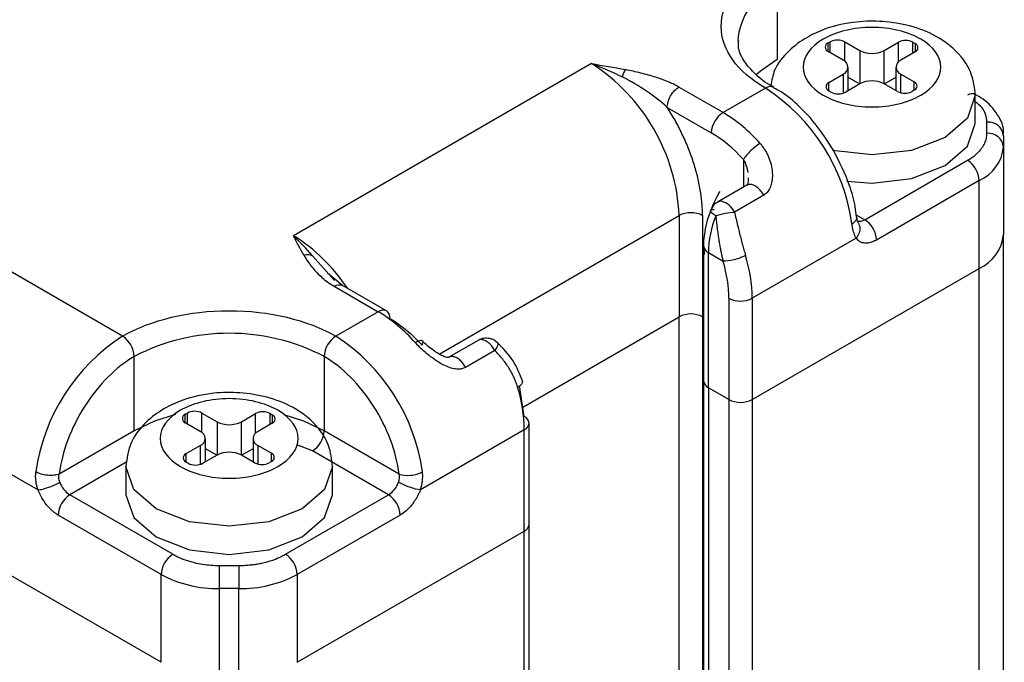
# Model space of a CAD drawing. Header units: inches. Extents: x 0.2 to 10.8, y 0.2 to 8.2.
# Tile 24 of 24: x 10.088 to 10.322, y 7.385 to 7.538. Entities that reach past the tile are written whole.
import ezdxf

# ---------------------------------------------------------------- set-up
doc = ezdxf.new("R2010")
doc.units = ezdxf.units.IN
doc.header["$MEASUREMENT"] = 0

msp = doc.modelspace()

# ---------------------------------------------------------------- linework, layer by layer
for p, q in [((10.26824379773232, 7.546133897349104), (10.26824379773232, 7.528452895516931)), ((10.28039888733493, 7.532363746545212), (10.28089888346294, 7.532652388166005)), ((10.28039888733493, 7.530354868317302), (10.28039888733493, 7.532363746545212)), ((10.28089888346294, 7.530066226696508), (10.28089888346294, 7.532652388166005)), ((10.28437873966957, 7.532652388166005), (10.28796298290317, 7.530583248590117)), ((10.28437873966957, 7.528020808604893), (10.28437873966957, 7.532652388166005)), ((10.28796298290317, 7.530583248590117), (10.28796298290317, 7.522640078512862)), ((10.29376274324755, 7.53058324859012), (10.2971369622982, 7.532531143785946)), ((10.29376274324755, 7.522640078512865), (10.29376274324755, 7.53058324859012)), ((10.2971369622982, 7.527840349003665), (10.2971369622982, 7.532531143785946)), ((10.30061681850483, 7.532531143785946), (10.30111681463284, 7.532242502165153)), ((10.30061681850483, 7.529944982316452), (10.30061681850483, 7.532531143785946)), ((10.30111681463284, 7.532242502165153), (10.30111681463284, 7.530233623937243)), ((10.28398313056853, 7.528285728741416), (10.28039888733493, 7.530354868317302)), ((10.30111681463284, 7.530233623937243), (10.29774259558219, 7.528285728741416)), ((10.22404962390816, 7.527451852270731), (10.15306055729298, 7.486470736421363)), ((10.28518430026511, 7.521035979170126), (10.28518430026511, 7.526611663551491)), ((10.29654142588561, 7.526611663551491), (10.29654142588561, 7.521035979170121)), ((10.28060891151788, 7.52298970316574), (10.28398313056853, 7.524937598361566)), ((10.28398313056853, 7.524937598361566), (10.28398313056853, 7.520436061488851)), ((10.28790336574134, 7.522605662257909), (10.28518430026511, 7.524175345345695)), ((10.29654142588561, 7.524175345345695), (10.29382236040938, 7.522605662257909)), ((10.29774259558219, 7.524937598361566), (10.30090679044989, 7.523110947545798)), ((10.29774259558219, 7.520501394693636), (10.29774259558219, 7.524937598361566)), ((10.11234623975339, 7.462565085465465), (10.01003846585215, 7.521626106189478)), ((10.25536832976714, 7.515800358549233), (10.24486541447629, 7.52186356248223)), ((10.26545991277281, 7.521626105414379), (10.25536832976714, 7.515800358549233)), ((10.28060891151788, 7.520980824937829), (10.28060891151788, 7.52298970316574)), ((10.28796298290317, 7.522640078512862), (10.28458876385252, 7.520692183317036)), ((10.29692693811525, 7.520813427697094), (10.29376274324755, 7.522640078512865)), ((10.30090679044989, 7.521102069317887), (10.30040679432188, 7.520813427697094)), ((10.30090679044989, 7.521102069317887), (10.30090679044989, 7.523110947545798)), ((10.28110890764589, 7.520692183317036), (10.28060891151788, 7.520980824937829)), ((10.31546916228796, 7.513216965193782), (10.31546916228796, 7.519914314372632)), ((10.24208144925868, 7.517041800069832), (10.2525844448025, 7.510978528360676)), ((10.31824456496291, 7.510860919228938), (10.31824456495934, 7.513499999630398)), ((10.32218156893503, 7.5102852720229), (10.32218156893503, 7.507646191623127)), ((10.32218156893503, 7.507646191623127), (10.32218156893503, 7.486750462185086)), ((10.26024009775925, 7.504596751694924), (10.26024010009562, 7.498044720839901)), ((10.2891229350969, 7.4902836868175), (10.31363206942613, 7.504432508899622)), ((10.26105566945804, 7.498515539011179), (10.254096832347, 7.494498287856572)), ((10.31641595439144, 7.499610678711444), (10.29190681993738, 7.485461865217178)), ((10.31641595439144, 7.478714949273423), (10.31641595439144, 7.499610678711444)), ((10.26505839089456, 7.496125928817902), (10.25809953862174, 7.492108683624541)), ((10.18776148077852, 7.458286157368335), (10.24492876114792, 7.491288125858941)), ((10.24492876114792, 7.491288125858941), (10.24492876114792, 7.467177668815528)), ((10.25049653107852, 7.491288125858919), (10.25049653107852, 7.46717766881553)), ((10.28708256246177, 7.49146156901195), (10.2891229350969, 7.4902836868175)), ((10.32218156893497, 7.489389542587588), (10.32218156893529, 7.486750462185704)), ((9.988413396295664, 7.485893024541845), (10.09221304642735, 7.425970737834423)), ((10.28708499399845, 7.485893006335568), (10.26232804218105, 7.471601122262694)), ((10.32218156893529, 7.019864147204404), (10.32218156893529, 7.486750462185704)), ((10.25073535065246, 7.484057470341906), (10.25076134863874, 7.484318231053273)), ((10.25073535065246, 7.484057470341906), (10.25073535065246, 7.451910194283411)), ((10.12154400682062, 7.384927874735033), (9.954465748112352, 7.481380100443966)), ((10.16282865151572, 7.475857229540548), (10.15758944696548, 7.481708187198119)), ((10.25188847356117, 7.482450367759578), (10.25536832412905, 7.480441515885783)), ((10.25188847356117, 7.450303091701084), (10.25188847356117, 7.482450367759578)), ((10.16476645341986, 7.474616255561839), (10.16114307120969, 7.477556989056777)), ((10.26232804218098, 7.44749066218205), (10.31641595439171, 7.478714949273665)), ((10.31641595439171, 7.018558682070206), (10.31641595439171, 7.478714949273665)), ((10.16274080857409, 7.474454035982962), (10.17324372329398, 7.468390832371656)), ((10.17521206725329, 7.468585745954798), (10.16470909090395, 7.474648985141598)), ((10.25676027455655, 7.471601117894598), (10.2567602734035, 7.447490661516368)), ((10.26232804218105, 7.471601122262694), (10.26232804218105, 7.447490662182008)), ((10.17324372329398, 7.468390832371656), (10.16315214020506, 7.462565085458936)), ((10.20769491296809, 7.445683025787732), (10.24492876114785, 7.46717766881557)), ((10.24492876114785, 7.004768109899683), (10.24492876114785, 7.46717766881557)), ((10.25073535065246, 7.46703980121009), (10.25049653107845, 7.46717766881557)), ((10.25049653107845, 7.46717766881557), (10.25049653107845, 7.005726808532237)), ((10.19704648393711, 7.46156382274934), (10.19006653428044, 7.457534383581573)), ((10.11513012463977, 7.440062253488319), (10.11513012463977, 7.457743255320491)), ((10.16036825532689, 7.457743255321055), (10.16036825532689, 7.440062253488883)), ((10.20102804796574, 7.459161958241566), (10.19406934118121, 7.455144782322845)), ((10.20804228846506, 7.443476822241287), (10.20689067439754, 7.450790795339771)), ((10.25073535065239, 7.45191019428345), (10.25073535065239, 6.982406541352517)), ((10.25676027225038, 7.447490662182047), (10.2518884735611, 7.450303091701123)), ((10.2518884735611, 7.450303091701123), (10.2518884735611, 6.983072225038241)), ((10.25676027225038, 7.447490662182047), (10.25676027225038, 6.985884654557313)), ((10.26232804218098, 7.44749066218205), (10.26232804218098, 6.989098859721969)), ((10.12728521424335, 7.443973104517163), (10.12778521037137, 7.444261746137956)), ((10.12728521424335, 7.441964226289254), (10.12728521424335, 7.443973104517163)), ((10.12778521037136, 7.441675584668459), (10.12778521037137, 7.444261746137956)), ((10.13126506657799, 7.444261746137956), (10.13484930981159, 7.442192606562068)), ((10.13126506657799, 7.439630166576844), (10.13126506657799, 7.444261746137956)), ((10.14064907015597, 7.442192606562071), (10.14402328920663, 7.444140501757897)), ((10.14402328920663, 7.439449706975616), (10.14402328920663, 7.444140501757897)), ((10.14750314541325, 7.444140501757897), (10.14800314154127, 7.443851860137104)), ((10.14750314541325, 7.441554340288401), (10.14750314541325, 7.444140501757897)), ((10.14800314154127, 7.443851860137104), (10.14800314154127, 7.441842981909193)), ((10.13086945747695, 7.439895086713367), (10.12728521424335, 7.441964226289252)), ((10.13484930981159, 7.442192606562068), (10.13484930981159, 7.434249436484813)), ((10.14064907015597, 7.434249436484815), (10.14064907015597, 7.442192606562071)), ((10.14800314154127, 7.441842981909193), (10.14462892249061, 7.439895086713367)), ((10.20919540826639, 7.417759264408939), (10.20919540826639, 7.441869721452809)), ((10.11513012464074, 7.440062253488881), (10.09725029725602, 7.429740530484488)), ((10.17824807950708, 7.4297404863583), (10.16036825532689, 7.440062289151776)), ((10.20804228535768, 7.440262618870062), (10.18328534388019, 7.425970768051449)), ((10.20804228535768, 7.416152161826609), (10.20804228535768, 7.440262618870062)), ((10.13207062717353, 7.432645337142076), (10.13207062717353, 7.438221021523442)), ((10.14342775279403, 7.438221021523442), (10.14342775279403, 7.432645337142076)), ((10.15758437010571, 7.435240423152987), (10.15388463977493, 7.436691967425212)), ((10.1274952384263, 7.43459906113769), (10.13086945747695, 7.436546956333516)), ((10.1274952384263, 7.432590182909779), (10.1274952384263, 7.43459906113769)), ((10.13086945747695, 7.436546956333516), (10.13086945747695, 7.432045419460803)), ((10.13478969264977, 7.43421502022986), (10.13207062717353, 7.435784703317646)), ((10.14342775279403, 7.435784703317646), (10.1407086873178, 7.43421502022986)), ((10.14462892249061, 7.436546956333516), (10.14779311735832, 7.434720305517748)), ((10.14462892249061, 7.432110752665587), (10.14462892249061, 7.436546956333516)), ((10.14779311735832, 7.432711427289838), (10.14779311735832, 7.434720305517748)), ((10.17567962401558, 7.424794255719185), (10.15758437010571, 7.435240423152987)), ((10.11340827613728, 7.432639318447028), (10.09981875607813, 7.424794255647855)), ((10.12799523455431, 7.432301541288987), (10.1274952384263, 7.432590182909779)), ((10.13484930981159, 7.434249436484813), (10.13147509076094, 7.432301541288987)), ((10.14381326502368, 7.432422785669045), (10.14064907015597, 7.434249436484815)), ((10.14779311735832, 7.432711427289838), (10.1472931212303, 7.432422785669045)), ((10.11314289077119, 7.431523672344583), (10.11314289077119, 7.424826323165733)), ((10.16235548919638, 7.424826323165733), (10.16235548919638, 7.431523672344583)), ((10.12432788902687, 7.410645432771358), (10.09981875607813, 7.424794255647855)), ((10.15117049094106, 7.41064543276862), (10.17567962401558, 7.424794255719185)), ((10.12154400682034, 7.405823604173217), (10.09703487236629, 7.419972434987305)), ((10.17846350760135, 7.419972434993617), (10.1539543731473, 7.40582361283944)), ((10.15395437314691, 7.384927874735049), (10.20804228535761, 7.416152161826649)), ((10.20804228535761, 6.957760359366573), (10.20804228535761, 7.416152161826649)), ((10.20919540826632, 6.958426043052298), (10.20919540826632, 7.417759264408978)), ((10.13546343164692, 7.402495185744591), (10.1354634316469, 7.407982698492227)), ((10.13546343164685, 7.407982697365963), (10.14003494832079, 7.407982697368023)), ((10.14003494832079, 7.407982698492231), (10.14003494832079, 7.402495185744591)), ((10.12154400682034, 7.384927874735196), (10.12154400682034, 7.405823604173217)), ((10.1539543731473, 7.40582361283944), (10.1539543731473, 7.384927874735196)), ((10.14003494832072, 7.402495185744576), (10.13546343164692, 7.402495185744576)), ((10.13546343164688, 7.381599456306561), (10.13546343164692, 7.402495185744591)), ((10.14003494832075, 7.381599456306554), (10.14003494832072, 7.402495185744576))]:
    msp.add_line(p, q)
at = {"flags": 128}
for points in [[(10.26824379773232, 7.528452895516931), (10.2642656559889, 7.525654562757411), (10.26320672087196, 7.52467466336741)], [(10.31546899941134, 7.519965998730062), (10.31546916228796, 7.519914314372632), (10.31359611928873, 7.514478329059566), (10.30826214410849, 7.50986992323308), (10.30027928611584, 7.506790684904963), (10.29086286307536, 7.505709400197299), (10.28144644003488, 7.506790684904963), (10.28142256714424, 7.506796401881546)], [(10.28482648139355, 7.499446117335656), (10.29086286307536, 7.499012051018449), (10.30027928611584, 7.500093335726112), (10.30826214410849, 7.50317257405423), (10.31359611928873, 7.507780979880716), (10.31546916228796, 7.513216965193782)], [(10.12495695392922, 7.443930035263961), (10.11997750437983, 7.442358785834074), (10.11513012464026, 7.440062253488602)], [(10.16036825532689, 7.440062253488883), (10.15552087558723, 7.442358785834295), (10.15082839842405, 7.443856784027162)], [(10.12034990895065, 7.421479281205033), (10.11501593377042, 7.426087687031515), (10.11314289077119, 7.431523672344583), (10.11314323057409, 7.431598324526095)], [(10.16235532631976, 7.431575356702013), (10.16235548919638, 7.431523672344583), (10.16048244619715, 7.426087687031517), (10.15514847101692, 7.421479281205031), (10.14716561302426, 7.418400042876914), (10.13774918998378, 7.41731875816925), (10.1283327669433, 7.418400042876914), (10.12034990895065, 7.421479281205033)], [(10.11314289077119, 7.424826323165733), (10.11501593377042, 7.419390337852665), (10.12034990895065, 7.414781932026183)], [(10.12034990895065, 7.414781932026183), (10.1283327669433, 7.411702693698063), (10.13774918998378, 7.4106214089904), (10.14716561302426, 7.411702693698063), (10.15514847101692, 7.414781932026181), (10.16048244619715, 7.419390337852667), (10.16235548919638, 7.424826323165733)]]:
    msp.add_lwpolyline(points, dxfattribs=at)
for centre, radius, start, end in [((10.27451693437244, 7.531769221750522), 0.01567469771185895, 113.5911711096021, 176.1459190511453), ((10.28263881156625, 7.529294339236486), 0.003782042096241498, 62.6096722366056, 117.3903277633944), ((10.29887689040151, 7.529173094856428), 0.003782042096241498, 62.6096722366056, 117.3903277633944), ((10.28078010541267, 7.531359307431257), 0.001074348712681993, 110.783420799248, 249.216579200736), ((10.29086286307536, 7.536179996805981), 0.00630340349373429, 242.6096722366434, 297.3903277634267), ((10.30073559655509, 7.531238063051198), 0.001074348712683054, 290.7834207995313, 69.21657920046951), ((10.28334776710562, 7.526611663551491), 0.001790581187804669, 290.7834207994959, 69.21657920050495), ((10.2983779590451, 7.526611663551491), 0.001790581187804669, 110.7834207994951, 249.2165792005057), ((10.19959757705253, 7.489225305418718), 0.04537809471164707, 2.605478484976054, 57.39452166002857), ((10.26660093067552, 7.520084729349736), 0.001917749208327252, 62.60990048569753, 126.5110385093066), ((10.24041029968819, 7.482890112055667), 0.04612982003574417, 8.006288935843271, 57.1102458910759), ((10.28099012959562, 7.521985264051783), 0.001074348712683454, 110.7834207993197, 249.2165792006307), ((10.29086286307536, 7.517043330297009), 0.006303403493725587, 62.60967223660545, 117.3903277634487), ((10.30052557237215, 7.522106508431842), 0.001074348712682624, 290.7834207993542, 69.21657920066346), ((10.2828488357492, 7.524050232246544), 0.003782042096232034, 242.609672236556, 297.3903277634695), ((10.29866686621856, 7.524171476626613), 0.003782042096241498, 242.6096722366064, 297.3903277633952), ((10.31478529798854, 7.518318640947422), 0.001980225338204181, 65.69288095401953, 125.6175774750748), ((10.25862860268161, 7.510703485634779), 0.006050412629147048, 122.605478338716, 177.3945215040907), ((10.23649986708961, 7.484185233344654), 0.03681759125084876, 41.20037978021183, 59.17050447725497), ((10.31857257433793, 7.509883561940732), 0.00363128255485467, 6.351336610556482, 95.18255357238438), ((10.318572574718, 7.507244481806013), 0.003631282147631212, 6.351333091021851, 95.18252932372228), ((10.31233005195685, 7.508628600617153), 0.009900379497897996, 294.3746582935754, 354.3052007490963), ((10.31037179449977, 7.499335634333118), 0.006050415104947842, 2.605575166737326, 57.39451404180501), ((10.25482101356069, 7.493193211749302), 0.001492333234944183, 81.41554540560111, 119.4695478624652), ((10.25385276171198, 7.490143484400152), 0.004679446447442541, 24.83238721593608, 75.25491412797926), ((10.24771264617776, 7.485915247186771), 0.006051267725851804, 62.60968680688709, 117.3903266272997), ((10.27729247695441, 7.481984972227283), 0.02540826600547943, 158.6399585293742, 178.9504718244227), ((10.28792757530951, 7.492016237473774), 0.002104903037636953, 255.5538208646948, 304.6034314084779), ((10.28586266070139, 7.485186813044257), 0.00605041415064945, 2.605512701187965, 57.39451422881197), ((10.13121487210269, 7.451205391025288), 0.04148347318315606, 33.26858297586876, 58.22318975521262), ((10.31233005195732, 7.4877328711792), 0.009900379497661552, 294.3746582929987, 354.3052007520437), ((10.25270565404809, 7.484253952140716), 0.001980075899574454, 185.69479925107, 245.6253417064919), ((10.22632195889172, 7.471158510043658), 0.03600880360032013, 0.7042799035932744, 17.19157758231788), ((10.25954415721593, 7.476973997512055), 0.006051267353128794, 242.6096722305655, 297.3903277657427), ((10.17439695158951, 7.466781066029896), 0.001980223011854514, 65.6928421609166, 125.6176161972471), ((10.15437526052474, 7.436775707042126), 0.03681759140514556, 41.20037978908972, 59.17050445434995), ((10.17415481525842, 7.467021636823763), 0.001887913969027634, 352.7435089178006, 55.94346332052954), ((10.24771264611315, 7.46180479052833), 0.006051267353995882, 62.60967223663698, 117.3903277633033), ((10.13739585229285, 7.423829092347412), 0.04612981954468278, 122.8897537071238, 171.9937112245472), ((10.10908596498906, 7.45746821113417), 0.006050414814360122, 2.605564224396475, 57.39451497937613), ((10.13774918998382, 7.414088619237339), 0.04916654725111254, 62.60967223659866, 117.3903277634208), ((10.16641241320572, 7.457468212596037), 0.006050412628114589, 122.6054783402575, 177.3945215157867), ((10.13810252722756, 7.423829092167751), 0.0461298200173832, 8.006288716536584, 57.11024589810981), ((10.25270565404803, 7.452106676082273), 0.001980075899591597, 185.6947992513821, 245.6253417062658), ((10.17203617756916, 7.439820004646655), 0.03600882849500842, 0.7043308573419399, 17.19157373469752), ((10.25954415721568, 7.452863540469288), 0.006051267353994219, 242.6096722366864, 297.3903277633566), ((10.1276664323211, 7.442968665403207), 0.001074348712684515, 110.7834207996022, 249.2165792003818), ((10.12952513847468, 7.440903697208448), 0.003782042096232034, 62.60967223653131, 117.3903277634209), ((10.14576321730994, 7.440782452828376), 0.003782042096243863, 62.60967223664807, 117.3903277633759), ((10.14762192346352, 7.442847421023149), 0.001074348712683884, 290.7834207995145, 69.21657920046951), ((10.13774918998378, 7.447789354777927), 0.006303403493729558, 242.6096722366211, 297.390327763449), ((10.20722510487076, 7.44167323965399), 0.001980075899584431, 5.694799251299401, 65.62534170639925), ((10.20722510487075, 7.442066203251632), 0.001980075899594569, 294.3746582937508, 354.3052007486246), ((10.13023409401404, 7.438221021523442), 0.0017905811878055, 290.7834207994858, 69.21657920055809), ((10.14526428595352, 7.438221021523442), 0.00179058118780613, 110.7834207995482, 249.2165792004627), ((10.15432409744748, 7.440337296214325), 0.006050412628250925, 302.6054783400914, 357.3945215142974), ((10.12787645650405, 7.433594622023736), 0.001074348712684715, 110.7834207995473, 249.2165792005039), ((10.13774918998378, 7.428652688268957), 0.006303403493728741, 62.60967223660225, 117.3903277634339), ((10.14741189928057, 7.433715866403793), 0.001074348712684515, 290.7834207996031, 69.21657920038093), ((10.12973516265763, 7.435659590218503), 0.003782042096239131, 242.6096722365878, 297.3903277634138), ((10.14555319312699, 7.435780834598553), 0.003782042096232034, 242.6096722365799, 297.3903277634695), ((10.10307758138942, 7.429882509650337), 0.006042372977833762, 200.2270517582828, 237.3620460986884), ((10.17242078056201, 7.429882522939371), 0.006042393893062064, 302.6380311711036, 339.7725634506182), ((10.1030790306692, 7.419697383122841), 0.006050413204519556, 122.6054937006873, 177.3944898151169), ((10.1724193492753, 7.419697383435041), 0.006050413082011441, 2.605479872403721, 57.39450387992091), ((10.20722510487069, 7.417955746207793), 0.001980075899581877, 294.3746582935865, 354.3052007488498), ((10.12758816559, 7.405548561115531), 0.006050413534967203, 122.6055138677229, 177.3945187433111), ((10.1479102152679, 7.405548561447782), 0.006050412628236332, 2.605478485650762, 57.39452165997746), ((10.13489629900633, 7.430893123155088), 0.02840359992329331, 241.9597608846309, 271.1440967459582), ((10.14060208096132, 7.430893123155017), 0.02840359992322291, 268.8559032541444, 298.0402391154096)]:
    msp.add_arc(centre, radius, start, end)
for points, knots in [([(10.26545991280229, 7.521626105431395), (10.25872282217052, 7.525515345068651), (10.2549376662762, 7.53079070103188), (10.2549376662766, 7.541791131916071), (10.25872282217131, 7.547066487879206), (10.26545991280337, 7.550955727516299)], [0, 0, 0, 0, 0.4999999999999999, 0.4999999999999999, 1, 1, 1, 1]), ([(10.31546916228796, 7.519914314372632), (10.31527830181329, 7.521627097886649), (10.31491680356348, 7.524871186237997), (10.31182529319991, 7.529955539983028), (10.30668167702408, 7.534073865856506), (10.3001083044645, 7.536562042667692), (10.29356060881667, 7.537632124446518), (10.28667359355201, 7.537540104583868), (10.28049252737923, 7.536185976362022), (10.27503268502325, 7.533701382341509), (10.27071531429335, 7.530438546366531), (10.26747684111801, 7.526468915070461), (10.26699973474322, 7.523452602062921), (10.2668042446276, 7.522216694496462)], [0, 0, 0, 0, 0.0864225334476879, 0.1636881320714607, 0.290393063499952, 0.3905292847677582, 0.4833301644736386, 0.5716649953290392, 0.6796591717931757, 0.7509508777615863, 0.8350218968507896, 0.9324016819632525, 1, 1, 1, 1]), ([(10.2792633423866, 7.519915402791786), (10.27618704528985, 7.521691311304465), (10.27445866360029, 7.524100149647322), (10.27445866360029, 7.529123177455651), (10.27618704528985, 7.531532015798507), (10.28233963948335, 7.535083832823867), (10.28651232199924, 7.536081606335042), (10.29521340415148, 7.536081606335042), (10.29938608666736, 7.535083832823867), (10.30553868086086, 7.531532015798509), (10.30726706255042, 7.529123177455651), (10.30726706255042, 7.524100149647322), (10.30553868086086, 7.521691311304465), (10.29938608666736, 7.518139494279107), (10.29521340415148, 7.517141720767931), (10.28651232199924, 7.517141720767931), (10.28233963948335, 7.518139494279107), (10.2792633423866, 7.519915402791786)], [0, 0, 0, 0, 0.125, 0.125, 0.25, 0.25, 0.375, 0.375, 0.5, 0.5, 0.625, 0.625, 0.75, 0.75, 0.875, 0.875, 1, 1, 1, 1]), ([(10.26746775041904, 7.521841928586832), (10.26731062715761, 7.521918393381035), (10.26551992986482, 7.522789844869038), (10.26298867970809, 7.524898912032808), (10.26025884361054, 7.52803658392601), (10.25893236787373, 7.530737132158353), (10.25906727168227, 7.532342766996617), (10.25911411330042, 7.532900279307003)], [0, 0, 0, 0, 0.02520633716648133, 0.2872707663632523, 0.5562116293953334, 0.8459067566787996, 1, 1, 1, 1]), ([(10.24486541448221, 7.521864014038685), (10.24456620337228, 7.522030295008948), (10.24395238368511, 7.52237141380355), (10.24294034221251, 7.522851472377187), (10.24183548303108, 7.523321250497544), (10.2406351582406, 7.523774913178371), (10.2386459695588, 7.524448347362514), (10.23580318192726, 7.525235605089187), (10.23331955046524, 7.525764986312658), (10.23208254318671, 7.526028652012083)], [0, 0, 0, 0, 0.08418521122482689, 0.1727026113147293, 0.2654033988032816, 0.3623111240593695, 0.4633852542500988, 0.7327315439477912, 0.9999999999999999, 0.9999999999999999, 0.9999999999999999, 0.9999999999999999]), ([(10.24208151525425, 7.517041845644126), (10.24065279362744, 7.518379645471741), (10.23896645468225, 7.519673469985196), (10.23533652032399, 7.522112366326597), (10.23338428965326, 7.523258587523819), (10.23136231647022, 7.524296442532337)], [0, 0, 0, 0, 0.5, 0.5, 1, 1, 1, 1]), ([(10.24208151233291, 7.517041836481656), (10.24208150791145, 7.517420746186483), (10.2421413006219, 7.517864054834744), (10.24241263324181, 7.518812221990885), (10.24262509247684, 7.519315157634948), (10.24316868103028, 7.520256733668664), (10.24349797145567, 7.520692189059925), (10.2441833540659, 7.521401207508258), (10.24453732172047, 7.521674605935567), (10.24486541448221, 7.521864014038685)], [0, 0, 0, 0, 0.25, 0.25, 0.5, 0.5, 0.75, 0.75, 1, 1, 1, 1]), ([(10.28166586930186, 7.506871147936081), (10.27990577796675, 7.509573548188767), (10.27744742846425, 7.513348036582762), (10.27306130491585, 7.517758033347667), (10.27014355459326, 7.52027811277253), (10.26801198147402, 7.52138218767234), (10.26741621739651, 7.521690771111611)], [0, 0, 0, 0, 0.4367877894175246, 0.6100689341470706, 0.891016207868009, 1, 1, 1, 1]), ([(10.32209986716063, 7.510431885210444), (10.32212403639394, 7.51056392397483), (10.32243527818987, 7.512264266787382), (10.32085677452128, 7.515530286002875), (10.31823150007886, 7.518597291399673), (10.31590262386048, 7.519865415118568), (10.31514976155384, 7.520275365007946)], [0, 0, 0, 0, 0.03304425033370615, 0.425530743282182, 0.8142897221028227, 1, 1, 1, 1]), ([(10.25049653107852, 7.491288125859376), (10.25048999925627, 7.491782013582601), (10.25047695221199, 7.492768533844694), (10.25037083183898, 7.494293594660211), (10.25020119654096, 7.495847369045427), (10.24987964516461, 7.49798017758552), (10.24930297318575, 7.500724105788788), (10.24833324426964, 7.504080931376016), (10.24710583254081, 7.50745063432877), (10.24563914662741, 7.510759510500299), (10.24397692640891, 7.513984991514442), (10.242713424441, 7.516022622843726), (10.24208144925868, 7.517041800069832)], [0, 0, 0, 0, 0.06182503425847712, 0.1234929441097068, 0.1851828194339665, 0.2470735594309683, 0.3734705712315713, 0.5000441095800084, 0.6264411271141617, 0.753014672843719, 0.8764635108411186, 1, 1, 1, 1]), ([(10.31824456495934, 7.513499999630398), (10.31809751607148, 7.514720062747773), (10.31788255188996, 7.51650361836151), (10.31604858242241, 7.517900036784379), (10.31546916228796, 7.518341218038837)], [0, 0, 0, 0, 0.6840622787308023, 1, 1, 1, 1]), ([(10.31363207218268, 7.504432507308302), (10.31391880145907, 7.504605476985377), (10.31448969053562, 7.504949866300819), (10.31525229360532, 7.50551201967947), (10.31593822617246, 7.506103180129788), (10.31654116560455, 7.506726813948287), (10.31717523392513, 7.507521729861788), (10.31775138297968, 7.508500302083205), (10.31816912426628, 7.509670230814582), (10.31821934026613, 7.510462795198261), (10.31824456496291, 7.510860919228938)], [0, 0, 0, 0, 0.1005777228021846, 0.2002541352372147, 0.2996511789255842, 0.3993960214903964, 0.5001093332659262, 0.6671294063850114, 0.8327911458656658, 0.9999999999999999, 0.9999999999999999, 0.9999999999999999, 0.9999999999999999]), ([(10.26420169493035, 7.508436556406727), (10.26381183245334, 7.508211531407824), (10.26336957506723, 7.507908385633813), (10.26249341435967, 7.507214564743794), (10.2620630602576, 7.506826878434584), (10.26132027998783, 7.506076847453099), (10.26100843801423, 7.50571637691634), (10.26052756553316, 7.505087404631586), (10.26035683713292, 7.504818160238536), (10.26024002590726, 7.50459671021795)], [0, 0, 0, 0, 0.25, 0.25, 0.5, 0.5, 0.75, 0.75, 1, 1, 1, 1]), ([(10.26420181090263, 7.50843677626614), (10.26440622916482, 7.5081972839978), (10.26481564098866, 7.507717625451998), (10.26534945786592, 7.506939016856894), (10.2658230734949, 7.506119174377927), (10.26623010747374, 7.505254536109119), (10.26668553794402, 7.504047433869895), (10.2670677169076, 7.502493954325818), (10.26718233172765, 7.500708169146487), (10.26701135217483, 7.49911212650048), (10.2665805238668, 7.497809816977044), (10.26594453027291, 7.496763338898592), (10.26534823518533, 7.49633441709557), (10.26505839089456, 7.496125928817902)], [0, 0, 0, 0, 0.06560683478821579, 0.1313983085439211, 0.1977310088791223, 0.2649529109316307, 0.3333984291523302, 0.4715385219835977, 0.6046761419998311, 0.7184528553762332, 0.8219687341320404, 0.9134634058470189, 1, 1, 1, 1]), ([(10.287148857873, 7.490928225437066), (10.28706403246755, 7.491743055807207), (10.28681052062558, 7.494178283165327), (10.28529394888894, 7.499638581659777), (10.28306958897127, 7.504072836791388), (10.28166586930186, 7.506871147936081)], [0, 0, 0, 0, 0.1564891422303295, 0.46768831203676, 1, 1, 1, 1]), ([(10.26139125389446, 7.500258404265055), (10.26138664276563, 7.499994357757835), (10.26137756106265, 7.499474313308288), (10.26125827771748, 7.498901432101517), (10.26113575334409, 7.498658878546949), (10.26119655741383, 7.498653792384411), (10.26120708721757, 7.498652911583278)], [0, 0, 0, 0, 0.324541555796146, 0.6391905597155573, 0.9375164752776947, 1, 1, 1, 1]), ([(10.2650583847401, 7.496125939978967), (10.26485148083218, 7.496460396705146), (10.26443767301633, 7.497129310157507), (10.26364416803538, 7.497927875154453), (10.26280557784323, 7.498488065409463), (10.2619944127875, 7.498727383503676), (10.26139222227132, 7.498720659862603), (10.26114401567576, 7.498531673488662), (10.26107690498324, 7.498480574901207)], [0, 0, 0, 0, 0.1861995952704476, 0.3723991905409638, 0.5585987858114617, 0.7447983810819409, 0.93099797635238, 0.9999999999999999, 0.9999999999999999, 0.9999999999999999, 0.9999999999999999]), ([(10.25452360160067, 7.497000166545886), (10.25340282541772, 7.494730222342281), (10.25184604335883, 7.491577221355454), (10.25088151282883, 7.4869287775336), (10.2505470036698, 7.484136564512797), (10.25088064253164, 7.482449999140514), (10.25096169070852, 7.482040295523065)], [0, 0, 0, 0, 0.4508077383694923, 0.626181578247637, 0.9091913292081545, 1, 1, 1, 1]), ([(10.25412136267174, 7.494429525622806), (10.2539449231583, 7.494350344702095), (10.25351304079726, 7.494156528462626), (10.25288553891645, 7.493487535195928), (10.25257713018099, 7.492857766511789), (10.25239132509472, 7.492478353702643)], [0, 0, 0, 0, 0.215431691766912, 0.5273260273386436, 1, 1, 1, 1]), ([(10.25362950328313, 7.49123935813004), (10.25330852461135, 7.49144480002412), (10.2526665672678, 7.491855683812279), (10.25229680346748, 7.492284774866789), (10.25241383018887, 7.49241176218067), (10.25244640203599, 7.492447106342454)], [0, 0, 0, 0, 0.4191691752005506, 0.8383383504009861, 0.9999999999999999, 0.9999999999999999, 0.9999999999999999, 0.9999999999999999]), ([(10.25244640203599, 7.492447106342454), (10.25246385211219, 7.492517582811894), (10.25250970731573, 7.492702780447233), (10.25298615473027, 7.492698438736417), (10.25328129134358, 7.492695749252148)], [0, 0, 0, 0, 0.3805473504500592, 1, 1, 1, 1]), ([(10.25362950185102, 7.491239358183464), (10.25368170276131, 7.490743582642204), (10.25378380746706, 7.489773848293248), (10.25395769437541, 7.488345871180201), (10.25414075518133, 7.486985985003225), (10.25433288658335, 7.485698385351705), (10.25453190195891, 7.48448752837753), (10.25473595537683, 7.483356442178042), (10.25494363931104, 7.4823079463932), (10.25515160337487, 7.48134097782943), (10.25529776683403, 7.480734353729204), (10.25536832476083, 7.480441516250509)], [0, 0, 0, 0, 0.1351367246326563, 0.2643267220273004, 0.3875657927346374, 0.5048216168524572, 0.616065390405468, 0.721253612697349, 0.820337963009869, 0.913271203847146, 1, 1, 1, 1]), ([(10.25362950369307, 7.491239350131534), (10.25424180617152, 7.49144856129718), (10.25506467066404, 7.491662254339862), (10.25670621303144, 7.491975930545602), (10.25749771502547, 7.492072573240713), (10.2580995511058, 7.492108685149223)], [0, 0, 0, 0, 0.5, 0.5, 1, 1, 1, 1]), ([(10.25809953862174, 7.492108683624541), (10.2582241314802, 7.49157065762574), (10.25846950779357, 7.490511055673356), (10.25884408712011, 7.488932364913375), (10.25921677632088, 7.487400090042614), (10.25958918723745, 7.485916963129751), (10.25996264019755, 7.484488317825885), (10.26033727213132, 7.483114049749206), (10.26059472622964, 7.482235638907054), (10.26072195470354, 7.481801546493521)], [0, 0, 0, 0, 0.1556144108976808, 0.3064709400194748, 0.4528460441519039, 0.5950423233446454, 0.733389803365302, 0.868246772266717, 1, 1, 1, 1]), ([(10.28609048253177, 7.489315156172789), (10.28640186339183, 7.489539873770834), (10.28702462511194, 7.489989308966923), (10.28734937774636, 7.490561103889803), (10.28723570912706, 7.490816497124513), (10.28722584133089, 7.490838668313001)], [0, 0, 0, 0, 0.4773122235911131, 0.9546244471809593, 1, 1, 1, 1]), ([(10.28780908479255, 7.489230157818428), (10.28769029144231, 7.489396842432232), (10.28744537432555, 7.489740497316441), (10.28731605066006, 7.490477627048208), (10.28724945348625, 7.490857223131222)], [0, 0, 0, 0, 0.4850349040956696, 1, 1, 1, 1]), ([(10.28708499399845, 7.485893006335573), (10.28698975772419, 7.486071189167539), (10.28679976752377, 7.486426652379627), (10.28656460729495, 7.487050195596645), (10.28636699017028, 7.487737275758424), (10.28620545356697, 7.488490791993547), (10.28612907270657, 7.48903845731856), (10.28609048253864, 7.489315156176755)], [0, 0, 0, 0, 0.1984665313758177, 0.3959278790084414, 0.5941708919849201, 0.7949615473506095, 1, 1, 1, 1]), ([(10.28773936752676, 7.489207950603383), (10.28783585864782, 7.488973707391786), (10.2880885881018, 7.48836017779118), (10.28789300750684, 7.487136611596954), (10.2873543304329, 7.486307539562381), (10.28708499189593, 7.485893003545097)], [0, 0, 0, 0, 0.2359381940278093, 0.6179690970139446, 1, 1, 1, 1]), ([(10.29190681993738, 7.485461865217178), (10.29171119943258, 7.485355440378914), (10.2913227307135, 7.485144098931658), (10.29074815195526, 7.484919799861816), (10.29018831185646, 7.484768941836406), (10.28964291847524, 7.484697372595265), (10.28886457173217, 7.484707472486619), (10.28790489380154, 7.484965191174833), (10.28735883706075, 7.485583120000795), (10.28708499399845, 7.485893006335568)], [0, 0, 0, 0, 0.1007419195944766, 0.2000561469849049, 0.2990521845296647, 0.3988501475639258, 0.5005436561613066, 0.7495266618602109, 1, 1, 1, 1]), ([(10.1555257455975, 7.481833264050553), (10.15582194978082, 7.481357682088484), (10.15641764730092, 7.48040123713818), (10.15745902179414, 7.478989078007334), (10.15859480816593, 7.477699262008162), (10.15983037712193, 7.476526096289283), (10.16114097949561, 7.475448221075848), (10.16219906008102, 7.474790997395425), (10.16274080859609, 7.474454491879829)], [0, 0, 0, 0, 0.1774792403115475, 0.3569292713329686, 0.5385466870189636, 0.6851539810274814, 0.8387954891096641, 1, 1, 1, 1]), ([(10.26072195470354, 7.481801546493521), (10.25999313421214, 7.481380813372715), (10.25899185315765, 7.480989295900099), (10.25700972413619, 7.480485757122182), (10.25604108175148, 7.480376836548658), (10.25536832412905, 7.480441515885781)], [0, 0, 0, 0, 0.5, 0.5, 1, 1, 1, 1]), ([(10.11234623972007, 7.462565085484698), (10.1190833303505, 7.466454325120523), (10.12822150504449, 7.468639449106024), (10.14727687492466, 7.468639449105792), (10.15641504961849, 7.46645432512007), (10.16315214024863, 7.462565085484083)], [0, 0, 0, 0, 0.5, 0.5, 1, 1, 1, 1]), ([(10.1836370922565, 7.461505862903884), (10.18346573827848, 7.461523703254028), (10.18310432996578, 7.461561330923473), (10.18243118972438, 7.461211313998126), (10.18207720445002, 7.461027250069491)], [0, 0, 0, 0, 0.4741284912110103, 0.9999999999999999, 0.9999999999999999, 0.9999999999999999, 0.9999999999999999]), ([(10.19406932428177, 7.455144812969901), (10.19391341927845, 7.455064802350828), (10.1935999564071, 7.454903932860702), (10.19307887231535, 7.454763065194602), (10.19252166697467, 7.454696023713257), (10.19169094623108, 7.454714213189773), (10.1905370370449, 7.454953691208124), (10.18901845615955, 7.45557215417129), (10.18738294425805, 7.456484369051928), (10.18581261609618, 7.457589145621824), (10.18440147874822, 7.458733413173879), (10.18316801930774, 7.45985600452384), (10.18243955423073, 7.460638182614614), (10.18207720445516, 7.461027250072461)], [0, 0, 0, 0, 0.04285437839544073, 0.08616308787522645, 0.1306895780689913, 0.1771372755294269, 0.280708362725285, 0.3947382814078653, 0.5280667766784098, 0.6666162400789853, 0.779956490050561, 0.890546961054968, 1, 1, 1, 1]), ([(10.19033286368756, 7.457655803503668), (10.19026924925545, 7.457622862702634), (10.19013169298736, 7.457551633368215), (10.18982578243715, 7.457495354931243), (10.18907799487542, 7.457594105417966), (10.18767525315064, 7.458279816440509), (10.18565067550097, 7.459634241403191), (10.18429841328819, 7.460915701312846), (10.18360233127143, 7.461575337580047)], [0, 0, 0, 0, 0.02819827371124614, 0.06097436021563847, 0.149310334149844, 0.3963675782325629, 0.6892779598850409, 1, 1, 1, 1]), ([(10.18368343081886, 7.460401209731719), (10.18378804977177, 7.460661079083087), (10.18399728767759, 7.461180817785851), (10.18390183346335, 7.461527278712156), (10.18365885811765, 7.461507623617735), (10.1836370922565, 7.461505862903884)], [0, 0, 0, 0, 0.4765547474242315, 0.9531094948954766, 1, 1, 1, 1]), ([(10.20102804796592, 7.459161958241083), (10.20082115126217, 7.459496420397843), (10.20040735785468, 7.460165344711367), (10.1996138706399, 7.460963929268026), (10.19877529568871, 7.461524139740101), (10.19796414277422, 7.46176347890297), (10.19736195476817, 7.461756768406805), (10.19711374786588, 7.461567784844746), (10.19704663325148, 7.461516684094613)], [0, 0, 0, 0, 0.1861985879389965, 0.3723971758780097, 0.5585957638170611, 0.7447943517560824, 0.9309929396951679, 1, 1, 1, 1]), ([(10.20155928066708, 7.461048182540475), (10.20130693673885, 7.461272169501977), (10.20085598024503, 7.461672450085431), (10.19987271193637, 7.462021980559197), (10.19872262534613, 7.462130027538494), (10.19765156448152, 7.461949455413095), (10.19716576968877, 7.461587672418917), (10.19705403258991, 7.461504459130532)], [0, 0, 0, 0, 0.2052103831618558, 0.366725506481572, 0.629645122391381, 0.9148151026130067, 1, 1, 1, 1]), ([(10.20767151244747, 7.451705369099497), (10.20698721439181, 7.453460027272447), (10.20563494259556, 7.456927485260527), (10.20298069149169, 7.459659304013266), (10.20166958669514, 7.461008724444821)], [0, 0, 0, 0, 0.5060358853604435, 1, 1, 1, 1]), ([(10.11513012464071, 7.45774327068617), (10.11081362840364, 7.455251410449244), (10.10663882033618, 7.451059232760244), (10.1000815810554, 7.440789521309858), (10.09791438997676, 7.435049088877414), (10.09725029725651, 7.429740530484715)], [0, 0, 0, 0, 0.5, 0.5, 1, 1, 1, 1]), ([(10.17824807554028, 7.429740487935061), (10.17758399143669, 7.435049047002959), (10.17541680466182, 7.440789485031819), (10.16885956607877, 7.451059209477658), (10.16468475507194, 7.455251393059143), (10.16036825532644, 7.457743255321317)], [0, 0, 0, 0, 0.5000000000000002, 0.5000000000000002, 1, 1, 1, 1]), ([(10.19406925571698, 7.455144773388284), (10.19386243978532, 7.45547906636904), (10.19344880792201, 7.456147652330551), (10.19265400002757, 7.456948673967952), (10.19182037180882, 7.457499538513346), (10.19099887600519, 7.457771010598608), (10.19054246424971, 7.457683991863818), (10.19031769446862, 7.457641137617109)], [0, 0, 0, 0, 0.201193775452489, 0.4023875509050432, 0.6035813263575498, 0.8047751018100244, 1, 1, 1, 1]), ([(10.20643619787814, 7.450463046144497), (10.20631631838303, 7.450837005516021), (10.20607412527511, 7.451592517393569), (10.20560894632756, 7.452705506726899), (10.2050644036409, 7.453814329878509), (10.20443203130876, 7.454914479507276), (10.20371340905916, 7.456004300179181), (10.20290598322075, 7.457079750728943), (10.20201443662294, 7.458142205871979), (10.2013598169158, 7.458818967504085), (10.20102804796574, 7.459161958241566)], [0, 0, 0, 0, 0.1151252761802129, 0.2325881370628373, 0.3526511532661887, 0.4755602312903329, 0.6015446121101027, 0.7308171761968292, 0.8635749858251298, 1, 1, 1, 1]), ([(10.20643617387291, 7.450463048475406), (10.20675327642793, 7.450668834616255), (10.20724108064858, 7.450985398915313), (10.2075595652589, 7.45138777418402), (10.20767366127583, 7.451622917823), (10.20764216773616, 7.451734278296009), (10.20763358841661, 7.451764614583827)], [0, 0, 0, 0, 0.4359415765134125, 0.6706162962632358, 0.9102708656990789, 1, 1, 1, 1]), ([(10.16235548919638, 7.431523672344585), (10.16216462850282, 7.43323645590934), (10.16180312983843, 7.436480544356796), (10.15871162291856, 7.441564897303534), (10.15356798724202, 7.445683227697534), (10.14699467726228, 7.448171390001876), (10.14044678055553, 7.449241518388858), (10.1335605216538, 7.449149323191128), (10.12737645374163, 7.447795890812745), (10.1219250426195, 7.445309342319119), (10.11757233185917, 7.442054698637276), (10.11394310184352, 7.437365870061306), (10.11342048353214, 7.433550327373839), (10.11314289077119, 7.431523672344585)], [0, 0, 0, 0, 0.08288145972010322, 0.1569811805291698, 0.2784945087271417, 0.3745277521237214, 0.4635262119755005, 0.5482416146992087, 0.6518108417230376, 0.7201814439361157, 0.8008077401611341, 0.8941974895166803, 1, 1, 1, 1]), ([(10.12614966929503, 7.431524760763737), (10.12307337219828, 7.433300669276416), (10.12134499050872, 7.435709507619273), (10.12134499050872, 7.440732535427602), (10.12307337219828, 7.443141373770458), (10.12922596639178, 7.446693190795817), (10.13339864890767, 7.447690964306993), (10.1420997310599, 7.447690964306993), (10.14627241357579, 7.446693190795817), (10.15242500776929, 7.44314137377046), (10.15415338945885, 7.440732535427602), (10.15415338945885, 7.435709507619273), (10.15242500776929, 7.433300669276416), (10.14627241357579, 7.429748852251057), (10.1420997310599, 7.428751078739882), (10.13339864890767, 7.428751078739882), (10.12922596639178, 7.429748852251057), (10.12614966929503, 7.431524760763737)], [0, 0, 0, 0, 0.125, 0.125, 0.25, 0.25, 0.375, 0.375, 0.5, 0.5, 0.625, 0.625, 0.75, 0.75, 0.875, 0.875, 1, 1, 1, 1]), ([(10.09221304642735, 7.425970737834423), (10.092121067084, 7.426256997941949), (10.09193757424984, 7.426828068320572), (10.09175882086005, 7.427690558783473), (10.0916572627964, 7.428550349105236), (10.09163411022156, 7.429410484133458), (10.09168829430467, 7.429970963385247), (10.09171566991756, 7.430254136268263)], [0, 0, 0, 0, 0.1984665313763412, 0.3959278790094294, 0.5941708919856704, 0.7949615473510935, 1, 1, 1, 1]), ([(10.09725036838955, 7.429740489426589), (10.09692619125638, 7.42961163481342), (10.096516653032, 7.429507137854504), (10.09556812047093, 7.4293946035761), (10.09503030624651, 7.429387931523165), (10.09394964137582, 7.429488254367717), (10.09341044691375, 7.429594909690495), (10.09245702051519, 7.429884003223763), (10.09204400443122, 7.430064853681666), (10.09171594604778, 7.430254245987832)], [0, 0, 0, 0, 0.25, 0.25, 0.5, 0.5, 0.75, 0.75, 1, 1, 1, 1]), ([(10.17824807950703, 7.429740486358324), (10.17896822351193, 7.429454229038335), (10.17998396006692, 7.429342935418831), (10.18203310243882, 7.429533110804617), (10.18305389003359, 7.429833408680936), (10.18378271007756, 7.430254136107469)], [0, 0, 0, 0, 0.5, 0.5, 1, 1, 1, 1]), ([(10.18328515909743, 7.425970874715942), (10.18338118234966, 7.426271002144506), (10.18357151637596, 7.42686590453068), (10.18374872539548, 7.427755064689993), (10.18384367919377, 7.428619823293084), (10.18386115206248, 7.429455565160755), (10.18380846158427, 7.429990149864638), (10.18378243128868, 7.430254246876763)], [0, 0, 0, 0, 0.2080864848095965, 0.4124619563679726, 0.6127736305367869, 0.8087013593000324, 0.9999999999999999, 0.9999999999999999, 0.9999999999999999, 0.9999999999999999]), ([(10.09221323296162, 7.425970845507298), (10.09249733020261, 7.425996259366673), (10.09286363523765, 7.426058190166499), (10.09372847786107, 7.42626789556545), (10.09422609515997, 7.42641603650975), (10.09524042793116, 7.42677191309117), (10.09575371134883, 7.426978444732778), (10.09667407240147, 7.427395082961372), (10.09707982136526, 7.427604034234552), (10.09740790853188, 7.427793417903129)], [0, 0, 0, 0, 0.25, 0.25, 0.5, 0.5, 0.75, 0.75, 1, 1, 1, 1]), ([(10.18328534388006, 7.425970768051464), (10.18265415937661, 7.426027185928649), (10.18172683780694, 7.426256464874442), (10.1798035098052, 7.426931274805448), (10.17881934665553, 7.427372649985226), (10.17809052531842, 7.427793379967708)], [0, 0, 0, 0, 0.5, 0.5, 1, 1, 1, 1]), ([(10.09703487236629, 7.419972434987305), (10.09683925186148, 7.420091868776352), (10.09645078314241, 7.420329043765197), (10.09587620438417, 7.420768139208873), (10.09531636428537, 7.421263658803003), (10.09477097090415, 7.421821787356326), (10.09399262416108, 7.422730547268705), (10.09303294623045, 7.424096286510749), (10.09248688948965, 7.425344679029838), (10.09221304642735, 7.425970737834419)], [0, 0, 0, 0, 0.100741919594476, 0.2000561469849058, 0.299052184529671, 0.3988501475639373, 0.50054365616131, 0.7495266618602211, 1, 1, 1, 1]), ([(10.18328534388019, 7.425970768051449), (10.18318265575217, 7.425719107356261), (10.18297873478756, 7.425219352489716), (10.18261090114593, 7.424486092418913), (10.1822017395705, 7.423776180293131), (10.18174659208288, 7.42308964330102), (10.18101286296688, 7.422117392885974), (10.17992425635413, 7.420935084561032), (10.17895139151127, 7.420293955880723), (10.17846350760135, 7.419972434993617)], [0, 0, 0, 0, 0.10074193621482, 0.2000561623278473, 0.2990521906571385, 0.3988501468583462, 0.5005436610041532, 0.7495266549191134, 1, 1, 1, 1]), ([(10.12432788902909, 7.410645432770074), (10.12462751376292, 7.410479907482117), (10.12522407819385, 7.410150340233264), (10.1261978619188, 7.40971009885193), (10.12722189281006, 7.409314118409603), (10.12830217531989, 7.408966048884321), (10.12967915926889, 7.408600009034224), (10.13137427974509, 7.408267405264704), (10.13340087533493, 7.408026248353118), (10.13477378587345, 7.40799725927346), (10.13546343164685, 7.407982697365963)], [0, 0, 0, 0, 0.1005777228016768, 0.2002541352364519, 0.2996511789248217, 0.3993960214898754, 0.5001093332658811, 0.6671294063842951, 0.8327911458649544, 1, 1, 1, 1]), ([(10.14003494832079, 7.407982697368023), (10.14044956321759, 7.407987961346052), (10.14127507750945, 7.407998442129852), (10.14250288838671, 7.408084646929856), (10.14371201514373, 7.408222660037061), (10.1449022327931, 7.408417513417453), (10.14632426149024, 7.408720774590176), (10.14793029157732, 7.409177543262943), (10.14965869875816, 7.409834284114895), (10.15066500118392, 7.410374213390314), (10.15117049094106, 7.41064543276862)], [0, 0, 0, 0, 0.1005777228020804, 0.2002541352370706, 0.299651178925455, 0.3993960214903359, 0.5001093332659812, 0.6671294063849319, 0.832791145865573, 1, 1, 1, 1])]:
    msp.add_open_spline(points, degree=3, knots=knots)
for points in [[(10.22404973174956, 7.527451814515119), (10.22673356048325, 7.527008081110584), (10.22941977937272, 7.526565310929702), (10.23208254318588, 7.526028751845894)], [(10.22404973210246, 7.527451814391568), (10.22652395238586, 7.526585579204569), (10.22898852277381, 7.525507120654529), (10.23136227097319, 7.524296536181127)], [(10.23208253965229, 7.526028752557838), (10.23183166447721, 7.52561381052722), (10.23157093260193, 7.524986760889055), (10.23136227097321, 7.524296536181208)], [(10.26024011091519, 7.504596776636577), (10.25784318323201, 7.507272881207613), (10.25522978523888, 7.509451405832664), (10.25258444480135, 7.510978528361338)], [(10.26024002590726, 7.50459671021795), (10.26077840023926, 7.503705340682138), (10.26112817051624, 7.502628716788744), (10.26129037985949, 7.501511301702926)], [(10.15552569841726, 7.481833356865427), (10.15459622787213, 7.483370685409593), (10.15382920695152, 7.48492137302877), (10.15306055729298, 7.486470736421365)], [(10.15758941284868, 7.481708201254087), (10.15609012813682, 7.483423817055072), (10.15456111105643, 7.485042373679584), (10.15306055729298, 7.486470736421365)], [(10.15758930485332, 7.481707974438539), (10.1570343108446, 7.481916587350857), (10.1562999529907, 7.481989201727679), (10.1555257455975, 7.481833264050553)], [(10.25676027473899, 7.471601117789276), (10.25676027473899, 7.4743598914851), (10.25628718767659, 7.477364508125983), (10.25536832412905, 7.480441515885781)], [(10.16274074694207, 7.474454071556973), (10.16346949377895, 7.474874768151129), (10.16419375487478, 7.474946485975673), (10.16470909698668, 7.474648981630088)], [(10.17602760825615, 7.466783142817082), (10.1786730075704, 7.465255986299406), (10.18128646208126, 7.463077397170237), (10.18368343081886, 7.460401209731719)], [(10.20173422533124, 7.460583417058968), (10.20165840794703, 7.460216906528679), (10.20137874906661, 7.459684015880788), (10.20102801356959, 7.459161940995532)], [(10.20142987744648, 7.461104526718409), (10.20168779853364, 7.461113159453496), (10.20180607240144, 7.460930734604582), (10.20173422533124, 7.460583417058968)], [(10.09740790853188, 7.427793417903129), (10.09716122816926, 7.428429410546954), (10.09710133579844, 7.429102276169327), (10.09725036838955, 7.429740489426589)], [(10.17809050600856, 7.427793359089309), (10.17833716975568, 7.428429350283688), (10.1783970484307, 7.429102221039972), (10.17824800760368, 7.429740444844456)]]:
    msp.add_open_spline(points, degree=3)

doc.saveas('drawing.dxf')
